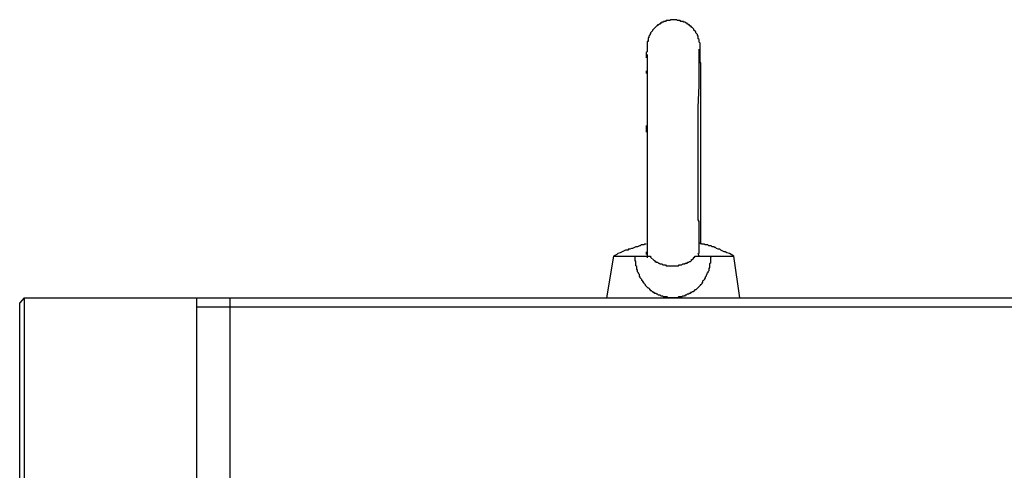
# Model space of a CAD drawing. Header units: millimetres. Extents: x 32137 to 34250, y 9840 to 11020.
# Tile 32 of 50: x 32665 to 32713, y 10373 to 10395. Entities that reach past the tile are written whole.
import ezdxf

# ---------------------------------------------------------------- set-up
doc = ezdxf.new("R2010")
doc.units = ezdxf.units.MM
doc.layers.add('Z_entity', color=7, linetype='Continuous')

msp = doc.modelspace()

# ---------------------------------------------------------------- linework, layer by layer
at = {"layer": 'Z_entity', "color": 7}
for p, q in [((32695.903, 10395.185), (32695.861, 10395.142)), ((32695.946, 10395.185), (32695.903, 10395.185)), ((32695.988, 10395.227), (32695.946, 10395.227)), ((32695.946, 10395.227), (32695.946, 10395.185)), ((32696.03, 10395.269), (32695.988, 10395.227)), ((32696.115, 10395.269), (32696.03, 10395.269)), ((32696.2, 10395.312), (32696.115, 10395.312)), ((32696.115, 10395.312), (32696.115, 10395.269)), ((32696.242, 10395.354), (32696.2, 10395.312)), ((32696.412, 10395.354), (32696.242, 10395.354)), ((32696.454, 10395.396), (32696.412, 10395.354)), ((32696.751, 10395.396), (32696.454, 10395.396)), ((32696.793, 10395.354), (32696.751, 10395.396)), ((32696.92, 10395.354), (32696.793, 10395.354)), ((32696.962, 10395.312), (32696.92, 10395.354)), ((32697.089, 10395.312), (32696.962, 10395.312)), ((32697.089, 10395.269), (32697.089, 10395.312)), ((32697.174, 10395.269), (32697.089, 10395.269)), ((32697.217, 10395.227), (32697.174, 10395.269)), ((32697.259, 10395.227), (32697.217, 10395.227)), ((32697.259, 10395.185), (32697.259, 10395.227)), ((32697.301, 10395.185), (32697.259, 10395.185)), ((32697.344, 10395.142), (32697.301, 10395.185)), ((32695.48, 10394.719), (32695.437, 10394.676)), ((32695.522, 10394.803), (32695.48, 10394.761)), ((32695.48, 10394.761), (32695.48, 10394.719)), ((32695.565, 10394.846), (32695.522, 10394.803)), ((32695.776, 10395.1), (32695.565, 10394.888)), ((32695.565, 10394.888), (32695.565, 10394.846)), ((32695.819, 10395.1), (32695.776, 10395.1)), ((32695.861, 10395.142), (32695.819, 10395.142)), ((32695.819, 10395.142), (32695.819, 10395.1)), ((32697.386, 10395.142), (32697.344, 10395.142)), ((32697.386, 10395.1), (32697.386, 10395.142)), ((32697.428, 10395.1), (32697.386, 10395.1)), ((32697.428, 10395.057), (32697.428, 10395.1)), ((32697.471, 10395.057), (32697.428, 10395.057)), ((32697.471, 10395.015), (32697.471, 10395.057)), ((32697.513, 10395.015), (32697.471, 10395.015)), ((32697.598, 10394.93), (32697.513, 10395.015)), ((32697.598, 10394.888), (32697.598, 10394.93)), ((32697.683, 10394.803), (32697.598, 10394.888)), ((32697.683, 10394.761), (32697.683, 10394.803)), ((32697.767, 10394.676), (32697.683, 10394.761)), ((32695.353, 10394.337), (32695.31, 10394.337)), ((32695.31, 10394.337), (32695.31, 10393.829)), ((32695.395, 10394.507), (32695.353, 10394.507)), ((32695.353, 10394.507), (32695.353, 10394.337)), ((32695.437, 10394.634), (32695.395, 10394.592)), ((32695.395, 10394.592), (32695.395, 10394.507)), ((32695.437, 10394.676), (32695.437, 10394.634)), ((32697.767, 10394.634), (32697.767, 10394.676)), ((32697.81, 10394.592), (32697.767, 10394.634)), ((32697.81, 10394.464), (32697.81, 10394.592)), ((32697.852, 10394.422), (32697.81, 10394.464)), ((32697.852, 10394.295), (32697.852, 10394.422)), ((32697.894, 10394.253), (32697.852, 10394.295)), ((32697.894, 10393.914), (32697.894, 10394.253)), ((32695.31, 10393.829), (32695.268, 10393.787)), ((32695.268, 10393.787), (32695.268, 10393.533)), ((32697.852, 10393.829), (32697.852, 10393.956)), ((32697.852, 10392.346), (32697.852, 10393.829)), ((32697.894, 10393.533), (32697.894, 10393.914)), ((32695.31, 10393.702), (32695.31, 10383.747)), ((32697.894, 10393.321), (32697.894, 10393.533)), ((32697.937, 10393.278), (32697.894, 10393.321)), ((32697.937, 10392.77), (32697.937, 10393.278)), ((32695.268, 10392.897), (32695.268, 10392.77)), ((32697.937, 10388.873), (32697.937, 10392.77)), ((32697.852, 10392.177), (32697.852, 10392.346)), ((32697.81, 10391.118), (32697.852, 10392.177)), ((32697.81, 10390.906), (32697.81, 10391.118)), ((32697.81, 10389.466), (32697.81, 10390.906)), ((32695.268, 10390.228), (32695.268, 10389.89)), ((32697.81, 10388.915), (32697.81, 10389.466)), ((32697.81, 10385.696), (32697.81, 10388.915)), ((32697.937, 10388.746), (32697.937, 10388.873)), ((32697.937, 10388.703), (32697.937, 10388.746)), ((32697.937, 10384.51), (32697.937, 10388.703)), ((32697.81, 10385.611), (32697.81, 10385.696)), ((32697.852, 10385.526), (32697.81, 10385.611)), ((32697.852, 10384.086), (32697.852, 10385.526)), ((32694.251, 10384.129), (32693.997, 10384.002)), ((32694.378, 10384.129), (32694.251, 10384.129)), ((32694.463, 10384.171), (32694.378, 10384.171)), ((32694.378, 10384.171), (32694.378, 10384.129)), ((32694.548, 10384.213), (32694.463, 10384.171)), ((32694.59, 10384.213), (32694.548, 10384.213)), ((32694.76, 10384.298), (32694.59, 10384.213)), ((32694.844, 10384.298), (32694.76, 10384.298)), ((32694.929, 10384.34), (32694.844, 10384.298)), ((32694.971, 10384.34), (32694.929, 10384.34)), ((32695.014, 10384.383), (32694.971, 10384.34)), ((32695.141, 10384.383), (32695.014, 10384.383)), ((32695.183, 10384.425), (32695.141, 10384.383)), ((32695.268, 10384.425), (32695.183, 10384.425)), ((32697.937, 10384.467), (32697.852, 10384.467)), ((32697.937, 10384.425), (32697.937, 10384.51)), ((32697.979, 10384.425), (32697.937, 10384.467)), ((32698.106, 10384.425), (32697.979, 10384.425)), ((32698.148, 10384.383), (32698.106, 10384.425)), ((32698.276, 10384.383), (32698.148, 10384.383)), ((32698.318, 10384.34), (32698.276, 10384.383)), ((32698.445, 10384.34), (32698.318, 10384.34)), ((32698.487, 10384.298), (32698.445, 10384.34)), ((32698.572, 10384.298), (32698.487, 10384.298)), ((32698.614, 10384.256), (32698.572, 10384.298)), ((32698.657, 10384.256), (32698.614, 10384.256)), ((32698.699, 10384.213), (32698.657, 10384.256)), ((32698.784, 10384.171), (32698.699, 10384.213)), ((32698.869, 10384.171), (32698.784, 10384.171)), ((32698.911, 10384.129), (32698.869, 10384.171)), ((32699.08, 10384.044), (32698.911, 10384.129)), ((32693.658, 10383.832), (32693.319, 10381.799)), ((32693.828, 10383.917), (32693.658, 10383.832)), ((32693.658, 10383.832), (32694.717, 10383.832)), ((32693.87, 10383.959), (32693.828, 10383.917)), ((32693.997, 10384.002), (32693.87, 10383.959)), ((32694.717, 10383.62), (32694.717, 10383.832)), ((32694.717, 10383.832), (32695.437, 10383.832)), ((32694.76, 10383.578), (32694.717, 10383.62)), ((32695.268, 10384.044), (32695.268, 10383.917)), ((32695.31, 10383.917), (32695.31, 10383.832)), ((32695.437, 10383.832), (32695.48, 10383.832)), ((32695.48, 10383.832), (32695.48, 10383.79)), ((32695.48, 10383.79), (32695.649, 10383.62)), ((32695.649, 10383.62), (32695.692, 10383.62)), ((32695.692, 10383.62), (32695.692, 10383.578)), ((32697.428, 10383.578), (32697.471, 10383.62)), ((32697.471, 10383.62), (32697.471, 10383.663)), ((32697.471, 10383.663), (32697.513, 10383.663)), ((32697.513, 10383.663), (32697.555, 10383.705)), ((32697.555, 10383.705), (32697.598, 10383.747)), ((32697.598, 10383.747), (32697.598, 10383.79)), ((32697.598, 10383.79), (32697.64, 10383.79)), ((32697.64, 10383.79), (32697.64, 10383.832)), ((32697.64, 10383.832), (32697.683, 10383.832)), ((32697.683, 10383.832), (32698.445, 10383.832)), ((32697.852, 10383.832), (32697.81, 10383.959)), ((32697.852, 10383.959), (32697.852, 10384.086)), ((32698.445, 10383.832), (32698.403, 10383.79)), ((32698.403, 10383.79), (32698.403, 10383.493)), ((32698.445, 10383.832), (32699.546, 10383.832)), ((32699.123, 10384.044), (32699.08, 10384.044)), ((32699.207, 10384.002), (32699.123, 10384.044)), ((32699.335, 10383.959), (32699.207, 10384.002)), ((32699.419, 10383.917), (32699.335, 10383.959)), ((32699.546, 10383.832), (32699.419, 10383.917)), ((32699.843, 10381.799), (32699.546, 10383.832)), ((32694.76, 10383.366), (32694.76, 10383.578)), ((32694.802, 10383.324), (32694.76, 10383.366)), ((32694.802, 10383.197), (32694.802, 10383.324)), ((32694.844, 10383.154), (32694.802, 10383.197)), ((32694.844, 10383.07), (32694.844, 10383.154)), ((32695.692, 10383.578), (32695.734, 10383.578)), ((32695.734, 10383.578), (32695.734, 10383.536)), ((32695.734, 10383.536), (32695.819, 10383.536)), ((32695.819, 10383.536), (32695.861, 10383.493)), ((32695.861, 10383.493), (32695.903, 10383.493)), ((32695.903, 10383.493), (32695.946, 10383.451)), ((32695.946, 10383.451), (32696.03, 10383.451)), ((32696.03, 10383.451), (32696.073, 10383.408)), ((32696.073, 10383.408), (32696.2, 10383.408)), ((32696.2, 10383.408), (32696.242, 10383.366)), ((32696.242, 10383.366), (32696.835, 10383.366)), ((32696.835, 10383.366), (32696.878, 10383.408)), ((32696.878, 10383.408), (32697.005, 10383.408)), ((32697.005, 10383.408), (32697.047, 10383.451)), ((32697.047, 10383.451), (32697.174, 10383.451)), ((32697.174, 10383.451), (32697.174, 10383.493)), ((32697.174, 10383.493), (32697.259, 10383.493)), ((32697.259, 10383.493), (32697.301, 10383.536)), ((32697.301, 10383.536), (32697.344, 10383.536)), ((32697.344, 10383.536), (32697.386, 10383.578)), ((32697.386, 10383.578), (32697.428, 10383.578)), ((32698.36, 10383.281), (32698.318, 10383.239)), ((32698.318, 10383.239), (32698.318, 10383.112)), ((32698.403, 10383.493), (32698.36, 10383.451)), ((32698.36, 10383.451), (32698.36, 10383.281)), ((32694.887, 10383.027), (32694.844, 10383.07)), ((32694.887, 10382.985), (32694.887, 10383.027)), ((32694.929, 10382.943), (32694.887, 10382.985)), ((32694.929, 10382.858), (32694.929, 10382.943)), ((32694.971, 10382.815), (32694.929, 10382.858)), ((32694.971, 10382.773), (32694.971, 10382.815)), ((32695.056, 10382.688), (32694.971, 10382.773)), ((32695.056, 10382.646), (32695.056, 10382.688)), ((32695.099, 10382.604), (32695.056, 10382.646)), ((32698.064, 10382.646), (32698.021, 10382.604)), ((32698.106, 10382.688), (32698.064, 10382.646)), ((32698.148, 10382.773), (32698.106, 10382.731)), ((32698.106, 10382.731), (32698.106, 10382.688)), ((32698.191, 10382.858), (32698.148, 10382.815)), ((32698.148, 10382.815), (32698.148, 10382.773)), ((32698.233, 10382.943), (32698.191, 10382.9)), ((32698.191, 10382.9), (32698.191, 10382.858)), ((32698.276, 10383.027), (32698.233, 10382.985)), ((32698.233, 10382.985), (32698.233, 10382.943)), ((32698.318, 10383.112), (32698.276, 10383.07)), ((32698.276, 10383.07), (32698.276, 10383.027)), ((32695.099, 10382.561), (32695.099, 10382.604)), ((32695.141, 10382.561), (32695.099, 10382.561)), ((32695.141, 10382.519), (32695.141, 10382.561)), ((32695.226, 10382.434), (32695.141, 10382.519)), ((32695.226, 10382.392), (32695.226, 10382.434)), ((32695.353, 10382.265), (32695.226, 10382.392)), ((32695.395, 10382.265), (32695.353, 10382.265)), ((32695.437, 10382.222), (32695.395, 10382.265)), ((32695.437, 10382.18), (32695.437, 10382.222)), ((32695.48, 10382.18), (32695.437, 10382.18)), ((32695.48, 10382.138), (32695.48, 10382.18)), ((32697.64, 10382.18), (32697.555, 10382.095)), ((32697.683, 10382.18), (32697.64, 10382.18)), ((32697.894, 10382.392), (32697.683, 10382.18)), ((32697.937, 10382.434), (32697.894, 10382.434)), ((32697.894, 10382.434), (32697.894, 10382.392)), ((32697.979, 10382.477), (32697.937, 10382.434)), ((32698.021, 10382.561), (32697.979, 10382.519)), ((32697.979, 10382.519), (32697.979, 10382.477)), ((32698.021, 10382.604), (32698.021, 10382.561)), ((32664.854, 10381.799), (32664.642, 10381.545)), ((32664.854, 10381.799), (32673.283, 10381.799)), ((32664.854, 10381.799), (32664.854, 10367.396)), ((32673.283, 10381.799), (32673.283, 10367.396)), ((32673.283, 10381.799), (32733.519, 10381.799)), ((32674.935, 10381.333), (32674.935, 10381.799)), ((32695.522, 10382.138), (32695.48, 10382.138)), ((32695.565, 10382.095), (32695.522, 10382.138)), ((32695.607, 10382.095), (32695.565, 10382.095)), ((32695.607, 10382.053), (32695.607, 10382.095)), ((32695.649, 10382.053), (32695.607, 10382.053)), ((32695.692, 10382.011), (32695.649, 10382.053)), ((32695.734, 10382.011), (32695.692, 10382.011)), ((32695.776, 10381.968), (32695.734, 10382.011)), ((32695.819, 10381.968), (32695.776, 10381.968)), ((32695.861, 10381.926), (32695.819, 10381.968)), ((32695.946, 10381.926), (32695.861, 10381.926)), ((32695.988, 10381.884), (32695.946, 10381.926)), ((32696.073, 10381.884), (32695.988, 10381.884)), ((32696.115, 10381.841), (32696.073, 10381.884)), ((32696.285, 10381.841), (32696.115, 10381.841)), ((32696.327, 10381.799), (32696.285, 10381.841)), ((32696.539, 10381.799), (32696.327, 10381.799)), ((32696.793, 10381.799), (32696.539, 10381.799)), ((32696.835, 10381.841), (32696.793, 10381.799)), ((32697.005, 10381.841), (32696.835, 10381.841)), ((32697.047, 10381.884), (32697.005, 10381.841)), ((32697.132, 10381.884), (32697.047, 10381.884)), ((32697.174, 10381.926), (32697.132, 10381.884)), ((32697.217, 10381.926), (32697.174, 10381.926)), ((32697.259, 10381.968), (32697.217, 10381.926)), ((32697.344, 10381.968), (32697.259, 10381.968)), ((32697.428, 10382.011), (32697.344, 10382.011)), ((32697.344, 10382.011), (32697.344, 10381.968)), ((32697.471, 10382.053), (32697.428, 10382.053)), ((32697.428, 10382.053), (32697.428, 10382.011)), ((32697.513, 10382.095), (32697.471, 10382.053)), ((32697.555, 10382.095), (32697.513, 10382.095)), ((32664.642, 10367.396), (32664.642, 10381.545)), ((32733.519, 10381.333), (32673.283, 10381.333)), ((32674.935, 10371.929), (32674.935, 10381.333))]:
    msp.add_line(p, q, dxfattribs=at)

doc.saveas('drawing.dxf')
